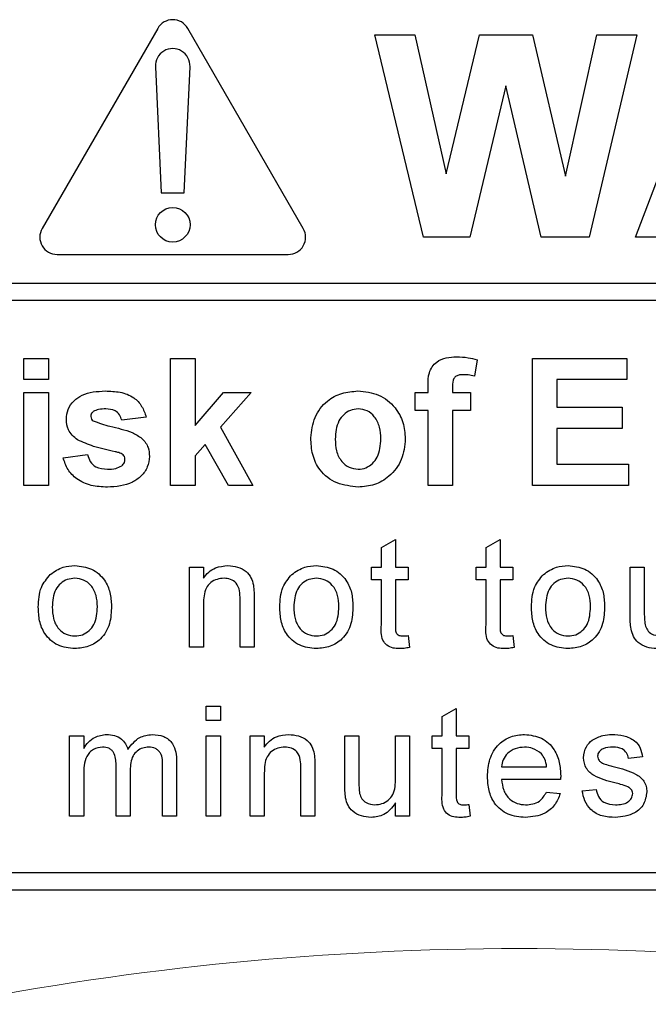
# Model space of a CAD drawing. Header units: millimetres. Extents: x 5 to 418, y 2 to 292.
# Tile 33 of 87: x 109.74 to 111.55, y 190.14 to 192.98. Entities that reach past the tile are written whole.
import ezdxf

# ---------------------------------------------------------------- set-up
doc = ezdxf.new("R2010")
doc.units = ezdxf.units.MM

msp = doc.modelspace()

# ---------------------------------------------------------------- linework, layer by layer
at = {"color": 7, "linetype": 'Continuous', "lineweight": 25}
for p, q in [((110.1384, 192.9578), (109.8051, 192.3804)), ((110.5584, 192.3804), (110.225, 192.9578)), ((110.9047, 192.3554), (110.7651, 192.9387)), ((110.7651, 192.9387), (110.88, 192.9387)), ((110.88, 192.9387), (110.9707, 192.538)), ((110.9707, 192.538), (111.0667, 192.9387)), ((111.0667, 192.9387), (111.2197, 192.9387)), ((111.2197, 192.9387), (111.3147, 192.5313)), ((111.3147, 192.5313), (111.4052, 192.9387)), ((111.5204, 192.9387), (111.3833, 192.3554)), ((111.4052, 192.9387), (111.5204, 192.9387)), ((111.5171, 192.3554), (111.7376, 192.9387)), ((110.1318, 192.8471), (110.1484, 192.4828)), ((110.2151, 192.4828), (110.2317, 192.8471)), ((111.1427, 192.7915), (111.0384, 192.3554)), ((111.2444, 192.3554), (111.1427, 192.7915)), ((110.1484, 192.4828), (110.2151, 192.4828)), ((111.0384, 192.3554), (110.9047, 192.3554)), ((111.3833, 192.3554), (111.2444, 192.3554)), ((111.6368, 192.3554), (111.5171, 192.3554)), ((109.8484, 192.3054), (110.5151, 192.3054)), ((109.1484, 192.2222), (115.4651, 192.2222)), ((115.4651, 192.1722), (109.1484, 192.1722)), ((109.7527, 191.9443), (109.7527, 192.0054)), ((109.7527, 192.0054), (109.8232, 192.0054)), ((109.8232, 192.0054), (109.8232, 191.9443)), ((110.1757, 191.6387), (110.1757, 192.0054)), ((110.1757, 192.0054), (110.2463, 192.0054)), ((110.2463, 192.0054), (110.2463, 191.8123)), ((111.0595, 192.0015), (111.0524, 191.9544)), ((111.2193, 191.6387), (111.2193, 192.0054)), ((111.2193, 192.0054), (111.492, 192.0054)), ((111.492, 192.0054), (111.492, 191.9443)), ((109.8232, 191.9443), (109.7527, 191.9443)), ((111.492, 191.9443), (111.2898, 191.9443)), ((111.2898, 191.9443), (111.2898, 191.8644)), ((110.9185, 191.9067), (110.9185, 191.926)), ((110.989, 191.9249), (110.989, 191.9067)), ((109.7527, 191.6387), (109.7527, 191.9067)), ((109.7527, 191.9067), (109.8232, 191.9067)), ((109.8232, 191.9067), (109.8232, 191.6387)), ((110.2463, 191.8123), (110.3285, 191.9067)), ((110.4084, 191.9067), (110.3199, 191.8073)), ((110.3285, 191.9067), (110.4084, 191.9067)), ((110.8809, 191.9067), (110.9185, 191.9067)), ((110.8809, 191.855), (110.8809, 191.9067)), ((110.989, 191.9067), (111.0407, 191.9067)), ((111.0407, 191.9067), (111.0407, 191.855)), ((110.9185, 191.855), (110.8809, 191.855)), ((110.9185, 191.6387), (110.9185, 191.855)), ((110.989, 191.855), (110.989, 191.6387)), ((111.0407, 191.855), (110.989, 191.855)), ((111.2898, 191.8644), (111.4779, 191.8644)), ((111.4779, 191.8644), (111.4779, 191.8033)), ((110.1052, 191.8362), (110.0347, 191.8268)), ((110.3199, 191.8073), (110.4131, 191.6387)), ((111.4779, 191.8033), (111.2898, 191.8033)), ((111.2898, 191.8033), (111.2898, 191.6998)), ((110.2753, 191.7572), (110.2463, 191.7245)), ((110.3426, 191.6387), (110.2753, 191.7572)), ((109.8655, 191.7186), (109.936, 191.728)), ((110.2463, 191.7245), (110.2463, 191.6387)), ((111.2898, 191.6998), (111.4967, 191.6998)), ((111.4967, 191.6998), (111.4967, 191.6387)), ((109.8232, 191.6387), (109.7527, 191.6387)), ((110.2463, 191.6387), (110.1757, 191.6387)), ((110.4131, 191.6387), (110.3426, 191.6387)), ((110.989, 191.6387), (110.9185, 191.6387)), ((111.4967, 191.6387), (111.2193, 191.6387)), ((110.7836, 191.4598), (110.8242, 191.4829)), ((110.8242, 191.4829), (110.8242, 191.4035)), ((111.0857, 191.4598), (111.1263, 191.4829)), ((111.1263, 191.4829), (111.1263, 191.4035)), ((110.7836, 191.4035), (110.7836, 191.4598)), ((111.0857, 191.4035), (111.0857, 191.4598)), ((110.2299, 191.1721), (110.2299, 191.4035)), ((110.2299, 191.4035), (110.2705, 191.4035)), ((110.2705, 191.4035), (110.2705, 191.3712)), ((110.7552, 191.4035), (110.7836, 191.4035)), ((110.7552, 191.3669), (110.7552, 191.4035)), ((110.8242, 191.4035), (110.8608, 191.4035)), ((110.8608, 191.4035), (110.8608, 191.3669)), ((111.0573, 191.3669), (111.0573, 191.4035)), ((111.0573, 191.4035), (111.0857, 191.4035)), ((111.1263, 191.4035), (111.1628, 191.4035)), ((111.1628, 191.4035), (111.1628, 191.3669)), ((111.5014, 191.2608), (111.5014, 191.4035)), ((111.5014, 191.4035), (111.542, 191.4035)), ((111.542, 191.4035), (111.542, 191.2776)), ((110.7836, 191.3669), (110.7552, 191.3669)), ((110.7836, 191.2371), (110.7836, 191.3669)), ((110.8242, 191.3669), (110.8242, 191.2356)), ((110.8608, 191.3669), (110.8242, 191.3669)), ((111.0857, 191.3669), (111.0573, 191.3669)), ((111.0857, 191.2371), (111.0857, 191.3669)), ((111.1263, 191.3669), (111.1263, 191.2356)), ((111.1628, 191.3669), (111.1263, 191.3669)), ((110.4166, 191.3137), (110.4166, 191.1721)), ((110.2705, 191.2961), (110.2705, 191.1721)), ((110.376, 191.1721), (110.376, 191.3102)), ((110.8608, 191.2056), (110.8648, 191.1715)), ((111.1628, 191.2056), (111.1669, 191.1715)), ((110.2705, 191.1721), (110.2299, 191.1721)), ((110.4166, 191.1721), (110.376, 191.1721)), ((110.2786, 191.0016), (110.3192, 191.0016)), ((110.2786, 190.961), (110.2786, 191.0016)), ((110.3192, 191.0016), (110.3192, 190.961)), ((110.959, 190.9726), (110.9996, 190.9957)), ((110.959, 190.9163), (110.959, 190.9726)), ((110.9996, 190.9957), (110.9996, 190.9163)), ((110.3192, 190.961), (110.2786, 190.961)), ((109.8845, 190.6849), (109.8845, 190.9163)), ((109.8845, 190.9163), (109.9251, 190.9163)), ((109.9251, 190.9163), (109.9251, 190.8802)), ((110.2786, 190.6849), (110.2786, 190.9163)), ((110.2786, 190.9163), (110.3192, 190.9163)), ((110.3192, 190.9163), (110.3192, 190.6849)), ((110.4053, 190.6849), (110.4053, 190.9163)), ((110.4053, 190.9163), (110.4459, 190.9163)), ((110.4459, 190.9163), (110.4459, 190.884)), ((110.6781, 190.7736), (110.6781, 190.9163)), ((110.6781, 190.9163), (110.7187, 190.9163)), ((110.7187, 190.9163), (110.7187, 190.7904)), ((110.8242, 190.7948), (110.8242, 190.9163)), ((110.8242, 190.9163), (110.8648, 190.9163)), ((110.8648, 190.9163), (110.8648, 190.6849)), ((110.9306, 190.9163), (110.959, 190.9163)), ((110.9306, 190.8798), (110.9306, 190.9163)), ((110.9996, 190.9163), (111.0362, 190.9163)), ((111.0362, 190.9163), (111.0362, 190.8798)), ((110.959, 190.8798), (110.9306, 190.8798)), ((110.959, 190.7499), (110.959, 190.8798)), ((111.0362, 190.8798), (110.9996, 190.8798)), ((110.9996, 190.8798), (110.9996, 190.7484)), ((110.0185, 190.6849), (110.0185, 190.8325)), ((110.193, 190.843), (110.193, 190.6849)), ((111.5371, 190.8554), (111.4966, 190.8513)), ((109.9251, 190.8027), (109.9251, 190.6849)), ((110.0591, 190.8169), (110.0591, 190.6849)), ((110.1524, 190.6849), (110.1524, 190.828)), ((110.4459, 190.809), (110.4459, 190.6849)), ((110.5514, 190.6849), (110.5514, 190.823)), ((110.592, 190.8265), (110.592, 190.6849)), ((111.1304, 190.827), (111.2603, 190.827)), ((111.3007, 190.7904), (111.1304, 190.7904)), ((111.2598, 190.7539), (111.2996, 190.7498)), ((111.3626, 190.758), (111.4032, 190.762)), ((110.8242, 190.6849), (110.8242, 190.7227)), ((111.0362, 190.7184), (111.0402, 190.6843)), ((109.9251, 190.6849), (109.8845, 190.6849)), ((110.0591, 190.6849), (110.0185, 190.6849)), ((110.193, 190.6849), (110.1524, 190.6849)), ((110.3192, 190.6849), (110.2786, 190.6849)), ((110.4459, 190.6849), (110.4053, 190.6849)), ((110.592, 190.6849), (110.5514, 190.6849)), ((110.8648, 190.6849), (110.8242, 190.6849)), ((109.1484, 190.5221), (115.3484, 190.5221)), ((107.0151, 190.4721), (115.3484, 190.4721))]:
    msp.add_line(p, q, dxfattribs=at)
msp.add_circle((110.1817, 192.3911), 0.05, dxfattribs=at)
for centre, start, end in [((110.1817, 192.9328), 30, 150), ((110.1817, 192.8494), 357.3893, 182.6107), ((109.8484, 192.3554), 150, 270), ((110.5151, 192.3554), 270, 30)]:
    msp.add_arc(centre, 0.05, start, end, dxfattribs=at)
at = {"color": 7, "linetype": 'Continuous', "lineweight": 18}
msp.add_arc((111.1817, 181.8054), 8.4971, 78.83718, 101.16282, dxfattribs=at)
at = {"color": 7, "linetype": 'Continuous', "lineweight": 25}
for points, knots in [([(110.9185, 191.926), (110.9184, 191.9389), (110.9184, 191.9644), (110.9393, 191.9962), (110.9705, 192.0086), (110.9905, 192.0096), (111.0005, 192.0101)], [0, 0, 0, 0, 0.281801, 0.55777, 0.778465, 1, 1, 1, 1]), ([(111.0005, 192.0101), (111.0117, 192.0097), (111.0317, 192.0089), (111.051, 192.0038), (111.0595, 192.0015)], [0, 0, 0, 0, 0.559885, 1, 1, 1, 1]), ([(111.0187, 191.9584), (111.0155, 191.9583), (111.009, 191.958), (110.9994, 191.9552), (110.9891, 191.9443), (110.989, 191.9329), (110.989, 191.9249)], [0, 0, 0, 0, 0.187802, 0.374953, 0.560679, 1, 1, 1, 1]), ([(111.0524, 191.9544), (111.0462, 191.9557), (111.0351, 191.9579), (111.0237, 191.9583), (111.0187, 191.9584)], [0, 0, 0, 0, 0.559847, 1, 1, 1, 1]), ([(109.8749, 191.8299), (109.8759, 191.8397), (109.8778, 191.8592), (109.8954, 191.8837), (109.9304, 191.9085), (109.9638, 191.9102), (109.9872, 191.9114)], [0, 0, 0, 0, 0.1867559, 0.3735489, 0.5604899, 1, 1, 1, 1]), ([(109.9872, 191.9114), (110.0015, 191.9109), (110.03, 191.91), (110.0686, 191.8961), (110.0943, 191.8682), (110.1016, 191.8468), (110.1052, 191.8362)], [0, 0, 0, 0, 0.280825, 0.559925, 0.77968, 1, 1, 1, 1]), ([(110.58, 191.7765), (110.5825, 191.7964), (110.5875, 191.8363), (110.6224, 191.8829), (110.6689, 191.9075), (110.7004, 191.9101), (110.7161, 191.9114)], [0, 0, 0, 0, 0.27995, 0.559147, 0.779424, 1, 1, 1, 1]), ([(110.7161, 191.9114), (110.7366, 191.9094), (110.7774, 191.9053), (110.8231, 191.8678), (110.8491, 191.8215), (110.8515, 191.7895), (110.8527, 191.7734)], [0, 0, 0, 0, 0.279785, 0.559124, 0.779388, 1, 1, 1, 1]), ([(109.989, 191.8597), (109.9819, 191.8596), (109.9693, 191.8596), (109.9578, 191.8543), (109.9527, 191.852)], [0, 0, 0, 0, 0.5610172, 1, 1, 1, 1]), ([(110.0347, 191.8268), (110.0329, 191.8323), (110.0293, 191.8432), (110.0134, 191.858), (109.9983, 191.859), (109.989, 191.8597)], [0, 0, 0, 0, 0.28081, 0.560758, 1, 1, 1, 1]), ([(110.7165, 191.8597), (110.7088, 191.8589), (110.6935, 191.8574), (110.6743, 191.8439), (110.6537, 191.8172), (110.6518, 191.7911), (110.6505, 191.7727)], [0, 0, 0, 0, 0.186985, 0.373878, 0.561022, 1, 1, 1, 1]), ([(110.7821, 191.7732), (110.7816, 191.7846), (110.7806, 191.8074), (110.7665, 191.8366), (110.7434, 191.8564), (110.7255, 191.8586), (110.7165, 191.8597)], [0, 0, 0, 0, 0.2810434, 0.5605532, 0.7804199, 1, 1, 1, 1]), ([(109.9067, 191.7703), (109.8964, 191.7793), (109.8781, 191.7953), (109.8759, 191.8193), (109.8749, 191.8299)], [0, 0, 0, 0, 0.558645, 1, 1, 1, 1]), ([(109.9527, 191.852), (109.9504, 191.8499), (109.9462, 191.846), (109.9456, 191.8404), (109.9454, 191.8379)], [0, 0, 0, 0, 0.559411, 1, 1, 1, 1]), ([(109.9454, 191.8379), (109.9458, 191.8351), (109.9467, 191.8301), (109.9505, 191.8268), (109.9522, 191.8254)], [0, 0, 0, 0, 0.558274, 1, 1, 1, 1]), ([(109.9522, 191.8254), (109.9683, 191.8196), (109.9948, 191.8102), (110.0331, 191.8022), (110.0651, 191.7926), (110.0838, 191.7808), (110.0931, 191.7748)], [0, 0, 0, 0, 0.3396071, 0.5600627, 0.7803796, 1, 1, 1, 1]), ([(110.0154, 191.7363), (109.9944, 191.7407), (109.957, 191.7484), (109.9221, 191.7636), (109.9067, 191.7703)], [0, 0, 0, 0, 0.560705, 1, 1, 1, 1]), ([(110.0931, 191.7748), (110.1003, 191.7664), (110.1131, 191.7512), (110.1142, 191.7315), (110.1146, 191.7228)], [0, 0, 0, 0, 0.558015, 1, 1, 1, 1]), ([(110.7166, 191.634), (110.6958, 191.6364), (110.6543, 191.6411), (110.6056, 191.6777), (110.5827, 191.7274), (110.5809, 191.7601), (110.58, 191.7765)], [0, 0, 0, 0, 0.280145, 0.558899, 0.779053, 1, 1, 1, 1]), ([(110.6505, 191.7727), (110.6511, 191.7612), (110.6521, 191.7383), (110.6662, 191.7089), (110.6894, 191.689), (110.7075, 191.6868), (110.7165, 191.6857)], [0, 0, 0, 0, 0.281015, 0.560464, 0.780394, 1, 1, 1, 1]), ([(110.7165, 191.6857), (110.7242, 191.6865), (110.7395, 191.688), (110.7588, 191.7016), (110.7791, 191.7286), (110.7809, 191.7548), (110.7821, 191.7732)], [0, 0, 0, 0, 0.18693, 0.373819, 0.560978, 1, 1, 1, 1]), ([(110.8527, 191.7734), (110.8506, 191.753), (110.8466, 191.7121), (110.8105, 191.6655), (110.7647, 191.6379), (110.7326, 191.6353), (110.7166, 191.634)], [0, 0, 0, 0, 0.2799239, 0.5593671, 0.7795157, 1, 1, 1, 1]), ([(109.9933, 191.634), (109.9777, 191.6348), (109.9466, 191.6363), (109.9059, 191.6542), (109.8775, 191.6838), (109.8695, 191.707), (109.8655, 191.7186)], [0, 0, 0, 0, 0.280651, 0.560003, 0.779956, 1, 1, 1, 1]), ([(109.936, 191.728), (109.9381, 191.721), (109.9423, 191.7069), (109.9624, 191.688), (109.9816, 191.6866), (109.9934, 191.6857)], [0, 0, 0, 0, 0.280993, 0.560665, 1, 1, 1, 1]), ([(110.1146, 191.7228), (110.1134, 191.7122), (110.1111, 191.6912), (110.0918, 191.6652), (110.0545, 191.6379), (110.0185, 191.6356), (109.9933, 191.634)], [0, 0, 0, 0, 0.186725, 0.373655, 0.5608, 1, 1, 1, 1]), ([(110.039, 191.7272), (110.0349, 191.7296), (110.0274, 191.7337), (110.0191, 191.7355), (110.0154, 191.7363)], [0, 0, 0, 0, 0.558614, 1, 1, 1, 1]), ([(110.0348, 191.6956), (110.0378, 191.6985), (110.0431, 191.7036), (110.0438, 191.7109), (110.0441, 191.7142)], [0, 0, 0, 0, 0.558844, 1, 1, 1, 1]), ([(110.0441, 191.7142), (110.0439, 191.7169), (110.0435, 191.7218), (110.0404, 191.7256), (110.039, 191.7272)], [0, 0, 0, 0, 0.559319, 1, 1, 1, 1]), ([(109.9934, 191.6857), (110.0015, 191.6859), (110.0161, 191.6862), (110.0291, 191.6927), (110.0348, 191.6956)], [0, 0, 0, 0, 0.560783, 1, 1, 1, 1]), ([(109.8287, 191.3821), (109.8407, 191.3904), (109.8622, 191.4053), (109.8881, 191.4069), (109.8995, 191.4075)], [0, 0, 0, 0, 0.5590331, 1, 1, 1, 1]), ([(109.8995, 191.4075), (109.9162, 191.4057), (109.9494, 191.4021), (109.9856, 191.3696), (110.0029, 191.3301), (110.0043, 191.304), (110.005, 191.291)], [0, 0, 0, 0, 0.279556, 0.5586, 0.778991, 1, 1, 1, 1]), ([(110.2705, 191.3712), (110.2752, 191.3773), (110.2847, 191.3895), (110.3088, 191.4046), (110.3288, 191.4064), (110.341, 191.4075)], [0, 0, 0, 0, 0.280554, 0.560815, 1, 1, 1, 1]), ([(110.341, 191.4075), (110.3504, 191.4068), (110.3693, 191.4052), (110.3936, 191.393), (110.4088, 191.3732), (110.4126, 191.3588), (110.4145, 191.3516)], [0, 0, 0, 0, 0.280216, 0.559971, 0.779636, 1, 1, 1, 1]), ([(110.5254, 191.3821), (110.5374, 191.3904), (110.5588, 191.4053), (110.5848, 191.4069), (110.5962, 191.4075)], [0, 0, 0, 0, 0.5590331, 1, 1, 1, 1]), ([(110.5962, 191.4075), (110.6128, 191.4057), (110.6461, 191.4021), (110.6823, 191.3696), (110.6996, 191.3301), (110.7009, 191.304), (110.7016, 191.291)], [0, 0, 0, 0, 0.279556, 0.5586, 0.778991, 1, 1, 1, 1]), ([(111.2512, 191.3821), (111.2633, 191.3904), (111.2847, 191.4053), (111.3107, 191.4069), (111.3221, 191.4075)], [0, 0, 0, 0, 0.5590331, 1, 1, 1, 1]), ([(111.3221, 191.4075), (111.3387, 191.4057), (111.372, 191.4021), (111.4082, 191.3696), (111.4255, 191.3301), (111.4268, 191.304), (111.4275, 191.291)], [0, 0, 0, 0, 0.279556, 0.5586, 0.778991, 1, 1, 1, 1]), ([(109.7939, 191.2878), (109.7948, 191.3077), (109.7964, 191.3431), (109.8188, 191.3702), (109.8287, 191.3821)], [0, 0, 0, 0, 0.5609635, 1, 1, 1, 1]), ([(109.8995, 191.371), (109.8921, 191.3704), (109.8772, 191.3691), (109.8578, 191.357), (109.8373, 191.3313), (109.8356, 191.3058), (109.8345, 191.2879)], [0, 0, 0, 0, 0.187137, 0.374025, 0.561097, 1, 1, 1, 1]), ([(109.9644, 191.2891), (109.9639, 191.3001), (109.9629, 191.3221), (109.9486, 191.3502), (109.9255, 191.3682), (109.9082, 191.3701), (109.8995, 191.371)], [0, 0, 0, 0, 0.281064, 0.560316, 0.780174, 1, 1, 1, 1]), ([(110.3297, 191.371), (110.3229, 191.3704), (110.3093, 191.3693), (110.2909, 191.3596), (110.2715, 191.3362), (110.2709, 191.3127), (110.2705, 191.2961)], [0, 0, 0, 0, 0.187273, 0.374362, 0.56054, 1, 1, 1, 1]), ([(110.376, 191.3102), (110.376, 191.3184), (110.3759, 191.3347), (110.3675, 191.3572), (110.349, 191.3693), (110.3361, 191.3704), (110.3297, 191.371)], [0, 0, 0, 0, 0.2816799, 0.5597852, 0.7795872, 1, 1, 1, 1]), ([(110.4905, 191.2878), (110.4914, 191.3077), (110.4931, 191.3431), (110.5155, 191.3702), (110.5254, 191.3821)], [0, 0, 0, 0, 0.5609635, 1, 1, 1, 1]), ([(110.5962, 191.371), (110.5888, 191.3704), (110.5739, 191.3691), (110.5545, 191.357), (110.534, 191.3313), (110.5323, 191.3058), (110.5311, 191.2879)], [0, 0, 0, 0, 0.187137, 0.374025, 0.561097, 1, 1, 1, 1]), ([(110.661, 191.2891), (110.6605, 191.3001), (110.6596, 191.3221), (110.6453, 191.3502), (110.6222, 191.3682), (110.6049, 191.3701), (110.5962, 191.371)], [0, 0, 0, 0, 0.281064, 0.560316, 0.780174, 1, 1, 1, 1]), ([(111.2164, 191.2878), (111.2173, 191.3077), (111.219, 191.3431), (111.2414, 191.3702), (111.2512, 191.3821)], [0, 0, 0, 0, 0.5609635, 1, 1, 1, 1]), ([(111.3221, 191.371), (111.3147, 191.3704), (111.2998, 191.3691), (111.2804, 191.357), (111.2599, 191.3313), (111.2582, 191.3058), (111.257, 191.2879)], [0, 0, 0, 0, 0.187137, 0.374025, 0.561097, 1, 1, 1, 1]), ([(111.3869, 191.2891), (111.3864, 191.3001), (111.3855, 191.3221), (111.3712, 191.3502), (111.3481, 191.3682), (111.3308, 191.3701), (111.3221, 191.371)], [0, 0, 0, 0, 0.281064, 0.560316, 0.780174, 1, 1, 1, 1]), ([(110.4145, 191.3516), (110.4153, 191.3445), (110.4166, 191.3319), (110.4166, 191.3192), (110.4166, 191.3137)], [0, 0, 0, 0, 0.559791, 1, 1, 1, 1]), ([(109.8995, 191.168), (109.8826, 191.1698), (109.8486, 191.1734), (109.8118, 191.207), (109.7958, 191.248), (109.7945, 191.2745), (109.7939, 191.2878)], [0, 0, 0, 0, 0.279616, 0.558371, 0.778858, 1, 1, 1, 1]), ([(109.8345, 191.2879), (109.8349, 191.2767), (109.8359, 191.2545), (109.8496, 191.2255), (109.8732, 191.2074), (109.8908, 191.2055), (109.8995, 191.2045)], [0, 0, 0, 0, 0.281129, 0.560384, 0.780159, 1, 1, 1, 1]), ([(110.005, 191.291), (110.0044, 191.2737), (110.0033, 191.2394), (109.9785, 191.1961), (109.94, 191.1721), (109.913, 191.1694), (109.8995, 191.168)], [0, 0, 0, 0, 0.281033, 0.559513, 0.779602, 1, 1, 1, 1]), ([(109.8995, 191.2045), (109.9071, 191.2052), (109.9221, 191.2065), (109.9414, 191.2191), (109.9618, 191.2453), (109.9633, 191.271), (109.9644, 191.2891)], [0, 0, 0, 0, 0.1870444, 0.3739447, 0.5609834, 1, 1, 1, 1]), ([(110.5962, 191.168), (110.5792, 191.1698), (110.5453, 191.1734), (110.5084, 191.207), (110.4925, 191.248), (110.4912, 191.2745), (110.4905, 191.2878)], [0, 0, 0, 0, 0.279616, 0.558371, 0.778858, 1, 1, 1, 1]), ([(110.5311, 191.2879), (110.5316, 191.2767), (110.5326, 191.2545), (110.5462, 191.2255), (110.5699, 191.2074), (110.5874, 191.2055), (110.5962, 191.2045)], [0, 0, 0, 0, 0.281129, 0.560384, 0.780159, 1, 1, 1, 1]), ([(110.7016, 191.291), (110.7011, 191.2737), (110.6999, 191.2394), (110.6752, 191.1961), (110.6366, 191.1721), (110.6097, 191.1694), (110.5962, 191.168)], [0, 0, 0, 0, 0.281033, 0.559513, 0.779602, 1, 1, 1, 1]), ([(110.5962, 191.2045), (110.6037, 191.2052), (110.6187, 191.2065), (110.6381, 191.2191), (110.6585, 191.2453), (110.66, 191.271), (110.661, 191.2891)], [0, 0, 0, 0, 0.187044, 0.373945, 0.560983, 1, 1, 1, 1]), ([(111.3221, 191.168), (111.3051, 191.1698), (111.2712, 191.1734), (111.2343, 191.207), (111.2184, 191.248), (111.2171, 191.2745), (111.2164, 191.2878)], [0, 0, 0, 0, 0.279616, 0.558371, 0.778858, 1, 1, 1, 1]), ([(111.257, 191.2879), (111.2575, 191.2767), (111.2585, 191.2545), (111.2721, 191.2255), (111.2958, 191.2074), (111.3133, 191.2055), (111.3221, 191.2045)], [0, 0, 0, 0, 0.2811293, 0.560384, 0.7801589, 1, 1, 1, 1]), ([(111.4275, 191.291), (111.427, 191.2737), (111.4258, 191.2394), (111.4011, 191.1961), (111.3625, 191.1721), (111.3356, 191.1694), (111.3221, 191.168)], [0, 0, 0, 0, 0.281033, 0.559513, 0.779602, 1, 1, 1, 1]), ([(111.3221, 191.2045), (111.3296, 191.2052), (111.3446, 191.2065), (111.364, 191.2191), (111.3844, 191.2453), (111.3859, 191.271), (111.3869, 191.2891)], [0, 0, 0, 0, 0.187044, 0.373945, 0.560983, 1, 1, 1, 1]), ([(111.5037, 191.2244), (111.5029, 191.2312), (111.5014, 191.2433), (111.5014, 191.2555), (111.5014, 191.2608)], [0, 0, 0, 0, 0.559839, 1, 1, 1, 1]), ([(111.542, 191.2776), (111.542, 191.27), (111.5419, 191.2564), (111.5436, 191.2429), (111.5444, 191.237)], [0, 0, 0, 0, 0.560241, 1, 1, 1, 1]), ([(110.8362, 191.168), (110.8298, 191.1682), (110.8171, 191.1687), (110.7988, 191.1761), (110.7813, 191.1993), (110.7827, 191.2215), (110.7836, 191.2371)], [0, 0, 0, 0, 0.1874327, 0.3738211, 0.5594622, 1, 1, 1, 1]), ([(110.8242, 191.2356), (110.8237, 191.228), (110.8231, 191.2185), (110.8294, 191.2092), (110.8355, 191.2049), (110.8411, 191.2047), (110.8449, 191.2045)], [0, 0, 0, 0, 0.499596, 0.625239, 0.750354, 1, 1, 1, 1]), ([(111.1383, 191.168), (111.1319, 191.1682), (111.1192, 191.1687), (111.1009, 191.1761), (111.0833, 191.1993), (111.0847, 191.2215), (111.0857, 191.2371)], [0, 0, 0, 0, 0.187433, 0.373821, 0.559462, 1, 1, 1, 1]), ([(111.1263, 191.2356), (111.1258, 191.228), (111.1251, 191.2185), (111.1314, 191.2092), (111.1376, 191.2049), (111.1432, 191.2047), (111.1469, 191.2045)], [0, 0, 0, 0, 0.499596, 0.625239, 0.750354, 1, 1, 1, 1]), ([(111.5444, 191.237), (111.5462, 191.2318), (111.5498, 191.2213), (111.565, 191.2073), (111.5794, 191.2056), (111.5881, 191.2045)], [0, 0, 0, 0, 0.280864, 0.561194, 1, 1, 1, 1]), ([(110.8449, 191.2045), (110.8478, 191.2046), (110.8532, 191.2048), (110.8585, 191.2053), (110.8608, 191.2056)], [0, 0, 0, 0, 0.559965, 1, 1, 1, 1]), ([(111.1469, 191.2045), (111.1499, 191.2046), (111.1552, 191.2048), (111.1605, 191.2053), (111.1628, 191.2056)], [0, 0, 0, 0, 0.559965, 1, 1, 1, 1]), ([(111.5772, 191.168), (111.5678, 191.1689), (111.5489, 191.1706), (111.5247, 191.1831), (111.5092, 191.2027), (111.5056, 191.2171), (111.5037, 191.2244)], [0, 0, 0, 0, 0.280286, 0.560186, 0.779607, 1, 1, 1, 1]), ([(110.8648, 191.1715), (110.8595, 191.1704), (110.8501, 191.1686), (110.8405, 191.1682), (110.8362, 191.168)], [0, 0, 0, 0, 0.560078, 1, 1, 1, 1]), ([(111.1669, 191.1715), (111.1616, 191.1704), (111.1521, 191.1686), (111.1425, 191.1682), (111.1383, 191.168)], [0, 0, 0, 0, 0.560078, 1, 1, 1, 1]), ([(109.9251, 190.8802), (109.9293, 190.8865), (109.9378, 190.899), (109.9597, 190.9162), (109.9793, 190.9188), (109.9912, 190.9204)], [0, 0, 0, 0, 0.28095, 0.561784, 1, 1, 1, 1]), ([(109.9912, 190.9204), (109.9988, 190.9199), (110.0139, 190.919), (110.0331, 190.9088), (110.0463, 190.8941), (110.0506, 190.883), (110.0527, 190.8774)], [0, 0, 0, 0, 0.280176, 0.559511, 0.779663, 1, 1, 1, 1]), ([(110.0527, 190.8774), (110.0628, 190.8908), (110.0808, 190.9146), (110.11, 190.9186), (110.1229, 190.9204)], [0, 0, 0, 0, 0.560019, 1, 1, 1, 1]), ([(110.1229, 190.9204), (110.1341, 190.9195), (110.1566, 190.9179), (110.1822, 190.8968), (110.1919, 190.8692), (110.1927, 190.8517), (110.193, 190.843)], [0, 0, 0, 0, 0.280317, 0.558226, 0.778715, 1, 1, 1, 1]), ([(110.4459, 190.884), (110.4506, 190.8901), (110.4601, 190.9024), (110.4841, 190.9174), (110.5041, 190.9192), (110.5163, 190.9204)], [0, 0, 0, 0, 0.280554, 0.560815, 1, 1, 1, 1]), ([(110.5163, 190.9204), (110.5258, 190.9196), (110.5447, 190.918), (110.569, 190.9059), (110.5842, 190.886), (110.588, 190.8716), (110.5899, 190.8644)], [0, 0, 0, 0, 0.280216, 0.559971, 0.779636, 1, 1, 1, 1]), ([(111.0898, 190.7986), (111.0908, 190.8158), (111.0928, 190.85), (111.1184, 190.8923), (111.1563, 190.917), (111.1832, 190.9192), (111.1967, 190.9204)], [0, 0, 0, 0, 0.280748, 0.559775, 0.779666, 1, 1, 1, 1]), ([(111.1967, 190.9204), (111.2135, 190.9184), (111.2471, 190.9145), (111.2828, 190.8806), (111.2989, 190.8402), (111.3002, 190.814), (111.3009, 190.8008)], [0, 0, 0, 0, 0.279366, 0.558398, 0.778885, 1, 1, 1, 1]), ([(111.3921, 190.9041), (111.402, 190.9094), (111.4198, 190.9189), (111.4399, 190.9199), (111.4487, 190.9204)], [0, 0, 0, 0, 0.558938, 1, 1, 1, 1]), ([(111.4487, 190.9204), (111.4601, 190.9197), (111.4828, 190.9183), (111.5132, 190.9059), (111.5319, 190.8819), (111.5354, 190.8642), (111.5371, 190.8554)], [0, 0, 0, 0, 0.280737, 0.560427, 0.77945, 1, 1, 1, 1]), ([(111.3666, 190.8532), (111.3682, 190.8644), (111.3709, 190.8845), (111.3856, 190.8981), (111.3921, 190.9041)], [0, 0, 0, 0, 0.558927, 1, 1, 1, 1]), ([(109.9795, 190.8838), (109.9703, 190.8825), (109.9563, 190.8804), (109.9415, 190.8688), (109.9257, 190.8457), (109.9254, 190.8218), (109.9251, 190.8027)], [0, 0, 0, 0, 0.249225, 0.3748617, 0.5005555, 1, 1, 1, 1]), ([(110.0185, 190.8325), (110.0178, 190.8452), (110.017, 190.861), (110.0057, 190.8759), (109.9951, 190.8826), (109.9857, 190.8834), (109.9795, 190.8838)], [0, 0, 0, 0, 0.498516, 0.624134, 0.749636, 1, 1, 1, 1]), ([(110.1131, 190.8838), (110.107, 190.8833), (110.0948, 190.8824), (110.0786, 190.8732), (110.061, 190.8526), (110.0599, 190.8316), (110.0591, 190.8169)], [0, 0, 0, 0, 0.187283, 0.374334, 0.56118, 1, 1, 1, 1]), ([(110.1524, 190.828), (110.1527, 190.8417), (110.1531, 190.8589), (110.1405, 190.8744), (110.1296, 190.882), (110.1197, 190.8831), (110.1131, 190.8838)], [0, 0, 0, 0, 0.499043, 0.624568, 0.750308, 1, 1, 1, 1]), ([(110.5051, 190.8838), (110.4983, 190.8833), (110.4847, 190.8821), (110.4663, 190.8724), (110.4469, 190.849), (110.4463, 190.8255), (110.4459, 190.809)], [0, 0, 0, 0, 0.1872728, 0.3743615, 0.56054, 1, 1, 1, 1]), ([(110.5514, 190.823), (110.5514, 190.8312), (110.5512, 190.8475), (110.5429, 190.87), (110.5244, 190.8821), (110.5115, 190.8832), (110.5051, 190.8838)], [0, 0, 0, 0, 0.28168, 0.559785, 0.779587, 1, 1, 1, 1]), ([(110.5899, 190.8644), (110.5907, 190.8573), (110.592, 190.8447), (110.592, 190.8321), (110.592, 190.8265)], [0, 0, 0, 0, 0.559791, 1, 1, 1, 1]), ([(111.1965, 190.8838), (111.1875, 190.8831), (111.1693, 190.8815), (111.1475, 190.8675), (111.1336, 190.8482), (111.1314, 190.8341), (111.1304, 190.827)], [0, 0, 0, 0, 0.28019, 0.559728, 0.779642, 1, 1, 1, 1]), ([(111.2454, 190.8644), (111.2373, 190.8708), (111.2228, 190.8822), (111.2046, 190.8833), (111.1965, 190.8838)], [0, 0, 0, 0, 0.5585118, 1, 1, 1, 1]), ([(111.2603, 190.827), (111.2592, 190.8347), (111.2573, 190.8485), (111.249, 190.8595), (111.2454, 190.8644)], [0, 0, 0, 0, 0.560674, 1, 1, 1, 1]), ([(111.4517, 190.8838), (111.4419, 190.8836), (111.4271, 190.8833), (111.4131, 190.8729), (111.4079, 190.8646), (111.4075, 190.8598), (111.4072, 190.8574)], [0, 0, 0, 0, 0.49977, 0.749095, 0.874592, 1, 1, 1, 1]), ([(111.4966, 190.8513), (111.4951, 190.8569), (111.4922, 190.8681), (111.4757, 190.8822), (111.4608, 190.8832), (111.4517, 190.8838)], [0, 0, 0, 0, 0.2803044, 0.560237, 1, 1, 1, 1]), ([(111.4567, 190.7809), (111.4361, 190.7861), (111.4104, 190.7926), (111.3841, 190.8103), (111.3705, 190.8268), (111.3682, 190.8427), (111.3666, 190.8532)], [0, 0, 0, 0, 0.501321, 0.626592, 0.751817, 1, 1, 1, 1]), ([(111.4072, 190.8574), (111.4075, 190.8549), (111.4079, 190.8505), (111.4104, 190.8469), (111.4115, 190.8453)], [0, 0, 0, 0, 0.559236, 1, 1, 1, 1]), ([(111.4115, 190.8453), (111.4137, 190.8431), (111.4176, 190.8391), (111.4226, 190.837), (111.4249, 190.836)], [0, 0, 0, 0, 0.559084, 1, 1, 1, 1]), ([(111.4249, 190.836), (111.4306, 190.8342), (111.4408, 190.8311), (111.451, 190.8283), (111.4556, 190.8271)], [0, 0, 0, 0, 0.559965, 1, 1, 1, 1]), ([(111.4556, 190.8271), (111.4766, 190.8217), (111.503, 190.8149), (111.5308, 190.7979), (111.5417, 190.7857), (111.5484, 190.7706), (111.549, 190.7598), (111.5493, 190.7544)], [0, 0, 0, 0, 0.500446, 0.625396, 0.750274, 0.875069, 1, 1, 1, 1]), ([(110.6804, 190.7372), (110.6796, 190.744), (110.6781, 190.7561), (110.6781, 190.7683), (110.6781, 190.7736)], [0, 0, 0, 0, 0.559839, 1, 1, 1, 1]), ([(110.7187, 190.7904), (110.7187, 190.7828), (110.7186, 190.7692), (110.7203, 190.7558), (110.721, 190.7498)], [0, 0, 0, 0, 0.560241, 1, 1, 1, 1]), ([(110.7648, 190.7174), (110.7717, 190.7181), (110.7856, 190.7194), (110.8042, 190.7297), (110.8238, 190.7538), (110.824, 190.7779), (110.8242, 190.7948)], [0, 0, 0, 0, 0.187111, 0.374253, 0.560834, 1, 1, 1, 1]), ([(111.1989, 190.6808), (111.1817, 190.6824), (111.1476, 190.6854), (111.1094, 190.7178), (111.0919, 190.7585), (111.0905, 190.7853), (111.0898, 190.7986)], [0, 0, 0, 0, 0.279952, 0.558661, 0.778994, 1, 1, 1, 1]), ([(111.1304, 190.7904), (111.1316, 190.78), (111.1341, 190.759), (111.1511, 190.7339), (111.1747, 190.7195), (111.1912, 190.7181), (111.1995, 190.7174)], [0, 0, 0, 0, 0.280633, 0.559687, 0.779661, 1, 1, 1, 1]), ([(111.3009, 190.8008), (111.3008, 190.7989), (111.3008, 190.7954), (111.3007, 190.792), (111.3007, 190.7904)], [0, 0, 0, 0, 0.559999, 1, 1, 1, 1]), ([(111.4948, 190.769), (111.4878, 190.7716), (111.4753, 190.7762), (111.4624, 190.7794), (111.4567, 190.7809)], [0, 0, 0, 0, 0.559788, 1, 1, 1, 1]), ([(110.721, 190.7498), (110.7228, 190.7446), (110.7264, 190.7341), (110.7417, 190.7201), (110.756, 190.7184), (110.7648, 190.7174)], [0, 0, 0, 0, 0.280864, 0.561194, 1, 1, 1, 1]), ([(111.0116, 190.6808), (111.0052, 190.6811), (110.9925, 190.6815), (110.9742, 190.6889), (110.9567, 190.7121), (110.9581, 190.7343), (110.959, 190.7499)], [0, 0, 0, 0, 0.187433, 0.373821, 0.559462, 1, 1, 1, 1]), ([(110.9996, 190.7484), (110.9991, 190.7408), (110.9985, 190.7313), (111.0048, 190.7221), (111.0109, 190.7178), (111.0165, 190.7175), (111.0202, 190.7174)], [0, 0, 0, 0, 0.499596, 0.625239, 0.750354, 1, 1, 1, 1]), ([(111.2996, 190.7498), (111.295, 190.7383), (111.2859, 190.7153), (111.2505, 190.6857), (111.2184, 190.6827), (111.1989, 190.6808)], [0, 0, 0, 0, 0.280613, 0.560833, 1, 1, 1, 1]), ([(111.1995, 190.7174), (111.2065, 190.7178), (111.2205, 190.7186), (111.2444, 190.7286), (111.254, 190.7443), (111.2598, 190.7539)], [0, 0, 0, 0, 0.281282, 0.561906, 1, 1, 1, 1]), ([(111.4587, 190.6808), (111.4458, 190.6814), (111.4203, 190.6826), (111.3875, 190.7002), (111.3692, 190.7285), (111.3648, 190.7481), (111.3626, 190.758)], [0, 0, 0, 0, 0.280739, 0.559297, 0.779311, 1, 1, 1, 1]), ([(111.4032, 190.762), (111.4048, 190.7547), (111.4081, 190.7402), (111.4278, 190.72), (111.4472, 190.7184), (111.4591, 190.7174)], [0, 0, 0, 0, 0.281314, 0.561069, 1, 1, 1, 1]), ([(111.5493, 190.7544), (111.5474, 190.7423), (111.5435, 190.7179), (111.5095, 190.6863), (111.4779, 190.6829), (111.4587, 190.6808)], [0, 0, 0, 0, 0.279926, 0.560038, 1, 1, 1, 1]), ([(111.4591, 190.7174), (111.4653, 190.7176), (111.4777, 190.718), (111.4942, 190.7241), (111.5062, 190.7357), (111.5079, 190.7454), (111.5087, 190.7503)], [0, 0, 0, 0, 0.2811877, 0.5609523, 0.7810946, 1, 1, 1, 1]), ([(111.5087, 190.7503), (111.5085, 190.7526), (111.508, 190.7572), (111.5031, 190.7642), (111.498, 190.7672), (111.4948, 190.769)], [0, 0, 0, 0, 0.279757, 0.559839, 1, 1, 1, 1]), ([(110.7539, 190.6808), (110.7444, 190.6817), (110.7255, 190.6834), (110.7014, 190.6959), (110.6859, 190.7155), (110.6822, 190.73), (110.6804, 190.7372)], [0, 0, 0, 0, 0.280286, 0.560186, 0.779607, 1, 1, 1, 1]), ([(110.8242, 190.7227), (110.8141, 190.7095), (110.7959, 190.6859), (110.7668, 190.6824), (110.7539, 190.6808)], [0, 0, 0, 0, 0.559466, 1, 1, 1, 1]), ([(111.0202, 190.7174), (111.0232, 190.7175), (111.0285, 190.7176), (111.0338, 190.7181), (111.0362, 190.7184)], [0, 0, 0, 0, 0.559965, 1, 1, 1, 1]), ([(111.0402, 190.6843), (111.0349, 190.6833), (111.0255, 190.6814), (111.0159, 190.681), (111.0116, 190.6808)], [0, 0, 0, 0, 0.560078, 1, 1, 1, 1])]:
    msp.add_open_spline(points, degree=3, knots=knots, dxfattribs=at)

doc.saveas('drawing.dxf')
